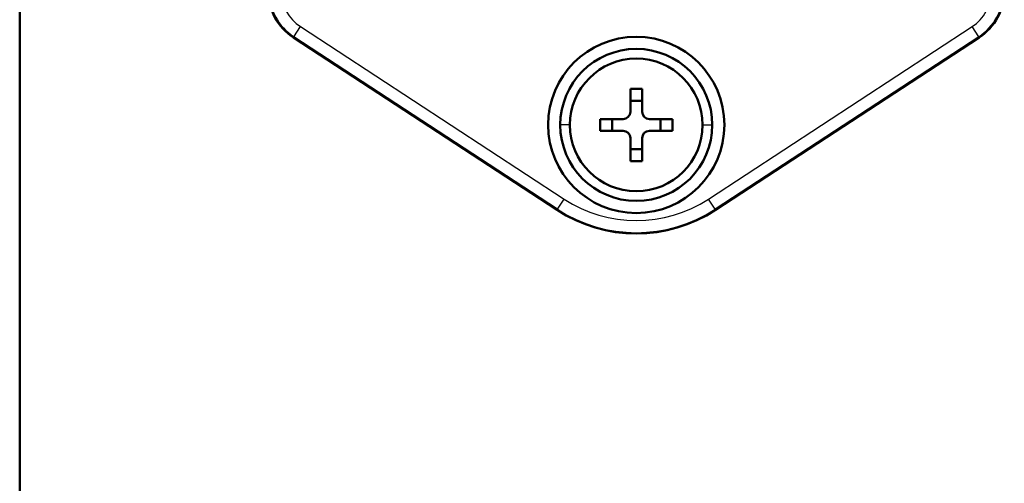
# Model space of a CAD drawing. Header units: millimetres. Extents: x 184 to 991, y 149 to 762.
# Tile 5 of 26: x 204 to 225, y 498 to 508. Entities that reach past the tile are written whole.
import ezdxf

# ---------------------------------------------------------------- set-up
doc = ezdxf.new("R2010")
doc.units = ezdxf.units.MM
doc.layers.add('1', color=7, linetype='Continuous', true_color=0xffffff)

msp = doc.modelspace()

# ---------------------------------------------------------------- linework, layer by layer
at = {"layer": '1', "color": 4, "linetype": 'Continuous', "lineweight": 50}
for p, q in [((204.2393, 563.8241), (204.2393, 490.9241)), ((215.372, 504.0636), (209.9097, 507.6367)), ((224.1188, 507.6367), (218.6566, 504.0636)), ((216.8922, 506.0962), (216.8922, 506.5741)), ((216.8922, 506.5741), (217.1364, 506.5741)), ((217.1364, 506.5741), (217.1364, 506.0962)), ((217.1364, 506.3241), (216.8922, 506.3241)), ((216.2643, 505.702), (216.2643, 505.9462)), ((216.2643, 505.9462), (216.7422, 505.9462)), ((216.5143, 505.9462), (216.5143, 505.702)), ((217.2864, 505.9462), (217.7643, 505.9462)), ((217.5143, 505.702), (217.5143, 505.9462)), ((217.7643, 505.9462), (217.7643, 505.702)), ((216.7422, 505.702), (216.2643, 505.702)), ((216.8922, 505.0741), (216.8922, 505.552)), ((217.1364, 505.552), (217.1364, 505.0741)), ((217.7643, 505.702), (217.2864, 505.702)), ((216.8922, 505.3241), (217.1364, 505.3241)), ((217.1364, 505.0741), (216.8922, 505.0741))]:
    msp.add_line(p, q, dxfattribs=at)
at = {"layer": '1', "color": 87, "linetype": 'Continuous', "lineweight": 25}
for p, q in [((209.9193, 507.6514), (210.0562, 507.8606)), ((210.0562, 507.8606), (215.5184, 504.2874)), ((218.5101, 504.2874), (223.9724, 507.8606)), ((224.1092, 507.6514), (223.9724, 507.8606)), ((209.9097, 507.6367), (209.9193, 507.6514)), ((215.3816, 504.0782), (209.9193, 507.6514)), ((224.1092, 507.6514), (218.647, 504.0782)), ((224.1188, 507.6367), (224.1092, 507.6514)), ((215.6393, 505.8241), (215.4393, 505.8241)), ((218.3893, 505.8241), (218.5893, 505.8241)), ((215.3816, 504.0782), (215.5184, 504.2874)), ((218.647, 504.0782), (218.5101, 504.2874)), ((215.372, 504.0636), (215.3816, 504.0782)), ((218.6566, 504.0636), (218.647, 504.0782))]:
    msp.add_line(p, q, dxfattribs=at)
at = {"layer": '1', "color": 4, "linetype": 'Continuous', "lineweight": 50}
msp.add_circle((217.0143, 505.8241), 1.375, dxfattribs=at)
for centre, radius, start, end in [((210.5393, 508.5991), 1.15, 180, 236.80899), ((223.4893, 508.5991), 1.15, 303.19101, 0), ((217.0143, 505.8241), 1.825, 0, 180), ((217.0143, 505.8241), 1.575, 0, 180), ((216.7422, 506.0962), 0.15, 270, 0), ((217.2864, 506.0962), 0.15, 180, 270), ((217.0143, 505.8241), 1.825, 180, 0), ((217.0143, 505.8241), 1.575, 180, 0), ((216.7422, 505.552), 0.15, 0, 90), ((217.2864, 505.552), 0.15, 90, 180), ((217.0143, 506.5741), 3, 236.80899, 303.19101)]:
    msp.add_arc(centre, radius, start, end, dxfattribs=at)
at = {"layer": '1', "color": 87, "linetype": 'Continuous', "lineweight": 25}
for centre, radius, start, end in [((210.5393, 508.5991), 1.1325, 180, 236.80899), ((210.5393, 508.5991), 0.8825, 180, 236.80899), ((223.4893, 508.5991), 0.8825, 303.19101, 0), ((223.4893, 508.5991), 1.1325, 303.19101, 0), ((217.0143, 506.5741), 2.7325, 236.80899, 303.19101), ((217.0143, 506.5741), 2.9825, 236.80899, 303.19101)]:
    msp.add_arc(centre, radius, start, end, dxfattribs=at)

doc.saveas('drawing.dxf')
